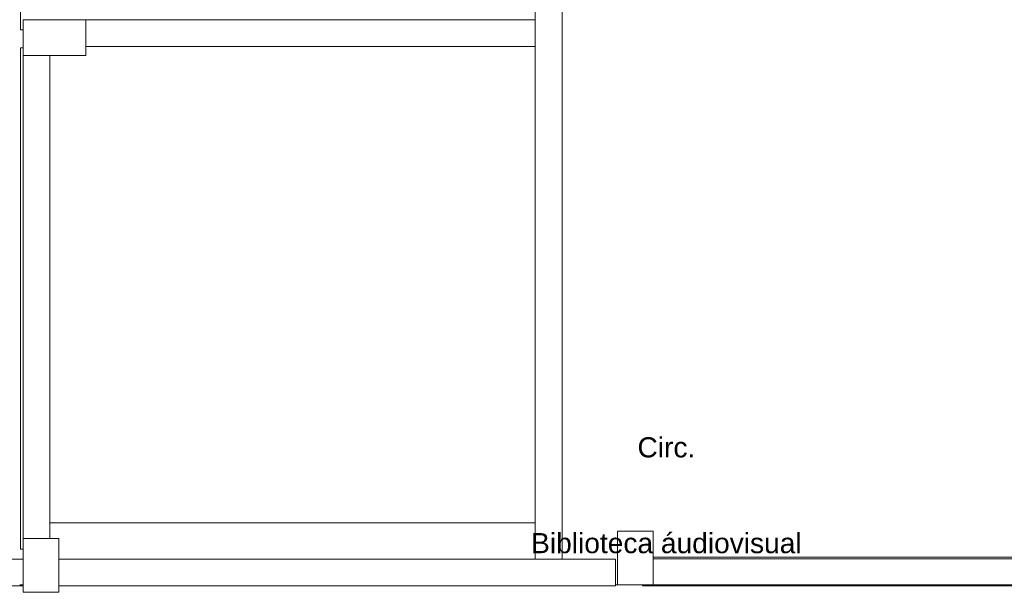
# Model space of a CAD drawing. Header units: millimetres. Extents: x 321 to 585, y -277 to 9.
# Tile 6 of 256: x 340.19 to 351.2, y -234.07 to -227.67. Entities that reach past the tile are written whole.
import ezdxf

# ---------------------------------------------------------------- set-up
doc = ezdxf.new("R2010")
doc.units = ezdxf.units.MM
doc.header["$MEASUREMENT"] = 0
doc.linetypes.add('NULL', pattern=[0])
for name, color, linetype, lineweight in [('Ambiente-Textos', 251, 'Continuous', 5), ('IFC-Laje-Contorno', 134, 'Continuous', 5), ('IFC-Pilar-Contorno', 83, 'Continuous', 5), ('IFC-Revestimento-Contorno', 9, 'Continuous', 5), ('IFC-Viga-Contorno', 66, 'Continuous', 5)]:
    doc.layers.add(name, color=color, linetype=linetype, lineweight=lineweight)
doc.styles.add('Arial', font='arial.ttf')

msp = doc.modelspace()

# ---------------------------------------------------------------- linework, layer by layer
at = {"layer": 'IFC-Laje-Contorno', "color": 7, "lineweight": 5}
for p, q in [((340.193, -233.986), (340.231, -233.986)), ((346.851, -233.986), (354.625, -233.986))]:
    msp.add_line(p, q, dxfattribs=at)
at = {"layer": 'IFC-Pilar-Contorno', "color": 7, "lineweight": 5}
for p, q in [((340.231, -227.672), (340.467, -227.672)), ((340.231, -227.824), (340.231, -227.672)), ((340.467, -227.672), (340.665, -227.672)), ((340.665, -227.672), (340.931, -227.672)), ((340.931, -227.785), (340.931, -227.672)), ((340.231, -227.958), (340.231, -227.824)), ((340.931, -227.919), (340.931, -227.785)), ((340.231, -228.072), (340.231, -227.958)), ((340.931, -228.072), (340.931, -227.919)), ((340.231, -228.072), (340.497, -228.072)), ((340.497, -228.072), (340.733, -228.072)), ((340.733, -228.072), (340.931, -228.072)), ((340.231, -233.728), (340.231, -233.468)), ((340.231, -233.468), (340.344, -233.468)), ((340.458, -233.468), (340.631, -233.468)), ((340.631, -233.638), (340.631, -233.468)), ((346.872, -233.646), (346.872, -233.386)), ((346.872, -233.386), (346.985, -233.386)), ((346.985, -233.386), (347.099, -233.386)), ((347.099, -233.386), (347.272, -233.386)), ((347.272, -233.556), (347.272, -233.386)), ((347.272, -233.726), (347.272, -233.556)), ((340.631, -233.703), (340.631, -233.638)), ((346.872, -233.816), (346.872, -233.646)), ((340.231, -233.898), (340.231, -233.728)), ((347.272, -233.986), (347.272, -233.726)), ((340.231, -234.068), (340.231, -233.898)), ((340.631, -234.068), (340.631, -233.808)), ((346.872, -233.986), (346.872, -233.816)), ((346.872, -233.986), (347.045, -233.986)), ((347.045, -233.986), (347.159, -233.986)), ((347.159, -233.986), (347.272, -233.986)), ((340.231, -234.068), (340.404, -234.068)), ((340.404, -234.068), (340.518, -234.068)), ((340.518, -234.068), (340.631, -234.068))]:
    msp.add_line(p, q, dxfattribs=at)
at = {"layer": 'IFC-Revestimento-Contorno', "lineweight": 5}
for p, q in [((345.951, -233.292), (345.951, -206.752)), ((340.531, -233.292), (345.951, -233.292))]:
    msp.add_line(p, q, dxfattribs=at)
at = {"layer": 'IFC-Viga-Contorno', "color": 7, "lineweight": 5}
for p, q in [((340.201, -227.784), (340.201, -212.184)), ((345.954, -233.696), (345.954, -224.038)), ((346.254, -233.696), (346.254, -224.038)), ((340.231, -227.672), (340.251, -227.672)), ((340.931, -227.672), (344.211, -227.672)), ((340.931, -227.776), (340.931, -227.672)), ((344.211, -227.672), (345.951, -227.672)), ((345.951, -227.776), (345.951, -227.672)), ((340.201, -227.784), (340.231, -227.784)), ((340.931, -227.972), (340.931, -227.776)), ((345.951, -227.972), (345.951, -227.776)), ((340.201, -227.984), (340.231, -227.984)), ((340.201, -233.584), (340.201, -227.984)), ((340.231, -231.597), (340.231, -228.072)), ((340.335, -228.072), (340.531, -228.072)), ((340.531, -231.597), (340.531, -228.072)), ((340.931, -227.972), (344.211, -227.972)), ((344.211, -227.972), (345.951, -227.972)), ((340.231, -233.468), (340.231, -231.597)), ((340.531, -233.468), (340.531, -231.597)), ((340.335, -233.468), (340.531, -233.468)), ((340.201, -233.584), (340.231, -233.584)), ((347.272, -233.695), (347.272, -233.675)), ((347.272, -233.675), (354.625, -233.675)), ((328.088, -233.696), (340.231, -233.696)), ((340.631, -233.696), (344.261, -233.696)), ((340.631, -233.696), (342.787, -233.696)), ((340.631, -233.892), (340.631, -233.703)), ((342.787, -233.696), (346.851, -233.696)), ((346.851, -233.892), (346.851, -233.696)), ((346.851, -233.996), (346.851, -233.703)), ((347.272, -233.695), (349.064, -233.695)), ((347.272, -233.695), (347.272, -233.695)), ((347.272, -233.695), (354.522, -233.695)), ((347.272, -233.986), (347.272, -233.703)), ((346.851, -233.996), (346.851, -233.892)), ((328.088, -233.996), (340.231, -233.996)), ((340.631, -233.996), (342.787, -233.996)), ((342.787, -233.996), (346.851, -233.996)), ((347.153, -233.986), (347.272, -233.986)), ((347.153, -233.995), (347.153, -233.986)), ((347.153, -233.995), (351.625, -233.995))]:
    msp.add_line(p, q, dxfattribs=at)

# ---------------------------------------------------------------- texts
at = {"layer": 'Ambiente-Textos', "color": 7, "linetype": 'NULL', "lineweight": 5, "char_height": 0.225, "attachment_point": 8, "line_spacing_factor": 0.9, "style": 'Arial'}
for s, insert, width in [('Circ.', (347.419, -232.564), 1.35204), ('Biblioteca áudiovisual', (347.419, -233.634), 6.10482)]:
    msp.add_mtext(s, dxfattribs=dict(at, insert=insert, width=width))

doc.saveas('drawing.dxf')
